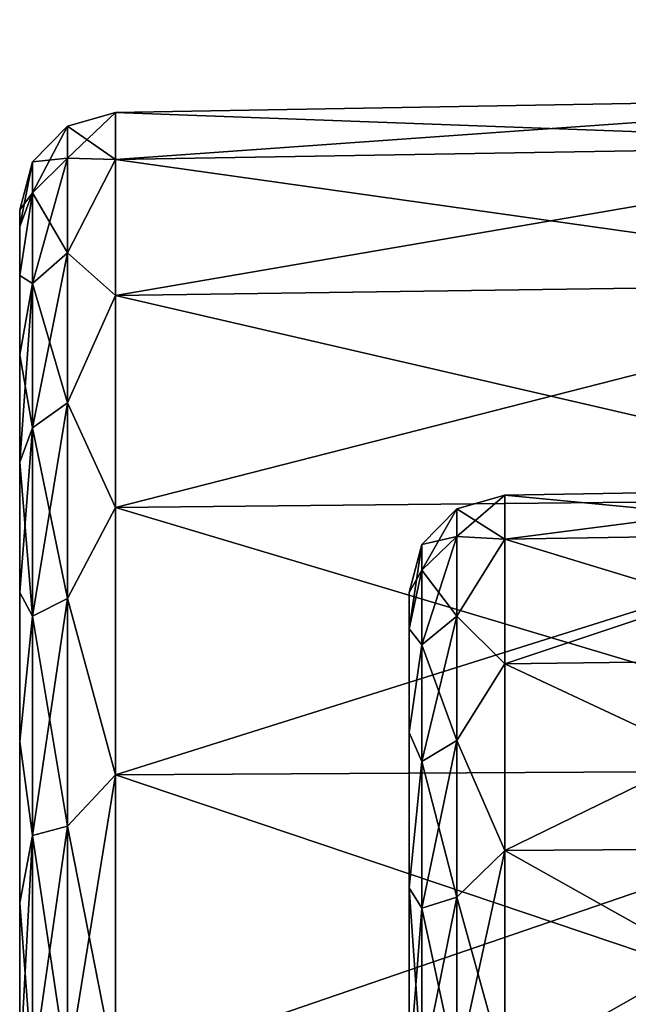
# Model space of a CAD drawing. Header units: millimetres. Extents: x -55 to 125, y -37 to 29.
# Tile 69 of 74: x 100 to 103.12, y 6.34 to 11.4. Entities that reach past the tile are written whole.
import ezdxf

# ---------------------------------------------------------------- set-up
doc = ezdxf.new("R2010")
doc.units = ezdxf.units.MM
doc.header["$LTSCALE"] = 33.374815
for name, color, linetype in [('103', 7, 'CONTINUOUS'), ('157', 7, 'CONTINUOUS'), ('158', 7, 'CONTINUOUS'), ('159', 7, 'CONTINUOUS'), ('163', 7, 'CONTINUOUS'), ('164', 7, 'CONTINUOUS'), ('465', 7, 'CONTINUOUS'), ('72', 7, 'CONTINUOUS'), ('75', 7, 'CONTINUOUS'), ('80', 7, 'CONTINUOUS'), ('94', 7, 'CONTINUOUS'), ('96', 7, 'CONTINUOUS'), ('97', 7, 'CONTINUOUS')]:
    doc.layers.add(name, color=color, linetype=linetype)

msp = doc.modelspace()

# ---------------------------------------------------------------- linework, layer by layer
at = {"layer": '103', "color": 250, "linetype": 'Continuous', "true_color": 0x2f3335}
for points in [[(102.4913, 8.9559, 25), (104.5087, 8.9911, 25), (104.5087, 8.7634, 26.1447), (102.4913, 8.9559, 25)], [(102.4913, 8.9559, 25), (104.5087, 8.7634, 26.1447), (102.4913, 8.7309, 26.1312), (102.4913, 8.9559, 25)], [(104.5087, 8.7634, 26.1447), (104.5087, 8.115, 27.115), (102.4913, 8.7309, 26.1312), (104.5087, 8.7634, 26.1447)], [(102.4913, 8.7309, 26.1312), (104.5087, 8.115, 27.115), (102.4913, 8.0901, 27.0901), (102.4913, 8.7309, 26.1312)], [(104.5087, 8.115, 27.115), (104.5087, 7.1447, 27.7634), (102.4913, 8.0901, 27.0901), (104.5087, 8.115, 27.115)], [(102.4913, 8.0901, 27.0901), (104.5087, 7.1447, 27.7634), (102.4913, 7.1312, 27.7309), (102.4913, 8.0901, 27.0901)], [(104.5087, 7.1447, 27.7634), (104.5087, 6, 27.9911), (102.4913, 7.1312, 27.7309), (104.5087, 7.1447, 27.7634)], [(104.5087, 6, 27.9911), (102.4913, 6, 27.9559), (102.4913, 7.1312, 27.7309), (104.5087, 6, 27.9911)]]:
    msp.add_3dface(points, dxfattribs=at)
at = {"layer": '157', "color": 250, "linetype": 'Continuous', "true_color": 0x2f3335}
for points in [[(100.4913, 10.9213, -25), (100.4913, 10.6804, -26.5208), (100.245, 10.8515, -25), (100.4913, 10.9213, -25)], [(100.245, 10.6861, -26.2556), (100.0654, 10.6686, -25), (100.245, 10.8515, -25), (100.245, 10.6861, -26.2556)], [(100.4913, 10.6804, -26.5208), (100.245, 10.6861, -26.2556), (100.245, 10.8515, -25), (100.4913, 10.6804, -26.5208)], [(100.245, 10.2015, -27.4257), (100.0654, 10.5095, -26.2083), (100.245, 10.6861, -26.2556), (100.245, 10.2015, -27.4257)], [(100.0654, 10.5095, -26.2083), (100.0654, 10.6686, -25), (100.245, 10.6861, -26.2556), (100.0654, 10.5095, -26.2083)], [(100.4913, 10.6804, -26.5208), (100.245, 10.2015, -27.4257), (100.245, 10.6861, -26.2556), (100.4913, 10.6804, -26.5208)], [(100.4913, 10.6804, -26.5208), (100.4913, 9.9814, -27.8927), (100.245, 10.2015, -27.4257), (100.4913, 10.6804, -26.5208)], [(100.0654, 10.5095, -26.2083), (100, 10.4214, -25), (100.0654, 10.6686, -25), (100.0654, 10.5095, -26.2083)], [(100, 10.3365, -25.8624), (100, 10.4214, -25), (100.0654, 10.5095, -26.2083), (100, 10.3365, -25.8624)], [(100.0654, 10.0432, -27.3343), (100, 10.0849, -26.6918), (100.0654, 10.5095, -26.2083), (100.0654, 10.0432, -27.3343)], [(100, 10.0849, -26.6918), (100, 10.3365, -25.8624), (100.0654, 10.5095, -26.2083), (100, 10.0849, -26.6918)], [(100.0654, 10.0432, -27.3343), (100.0654, 10.5095, -26.2083), (100.245, 10.2015, -27.4257), (100.0654, 10.0432, -27.3343)], [(100.245, 9.4305, -28.4305), (100.0654, 10.0432, -27.3343), (100.245, 10.2015, -27.4257), (100.245, 9.4305, -28.4305)], [(100.4913, 9.9814, -27.8927), (100.245, 9.4305, -28.4305), (100.245, 10.2015, -27.4257), (100.4913, 9.9814, -27.8927)], [(100, 9.6763, -27.4563), (100, 10.0849, -26.6918), (100.0654, 10.0432, -27.3343), (100, 9.6763, -27.4563)], [(100.0654, 9.3012, -28.3012), (100, 9.6763, -27.4563), (100.0654, 10.0432, -27.3343), (100.0654, 9.3012, -28.3012)], [(100.0654, 9.3012, -28.3012), (100.0654, 10.0432, -27.3343), (100.245, 9.4305, -28.4305), (100.0654, 9.3012, -28.3012)], [(100.4913, 9.9814, -27.8927), (100.4913, 8.8927, -28.9814), (100.245, 9.4305, -28.4305), (100.4913, 9.9814, -27.8927)], [(100, 9.1264, -28.1264), (100, 9.6763, -27.4563), (100.0654, 9.3012, -28.3012), (100, 9.1264, -28.1264)], [(100.245, 8.4257, -29.2015), (100.0654, 9.3012, -28.3012), (100.245, 9.4305, -28.4305), (100.245, 8.4257, -29.2015)], [(100.4913, 8.8927, -28.9814), (100.245, 8.4257, -29.2015), (100.245, 9.4305, -28.4305), (100.4913, 8.8927, -28.9814)], [(100.0654, 8.3343, -29.0432), (100, 9.1264, -28.1264), (100.0654, 9.3012, -28.3012), (100.0654, 8.3343, -29.0432)], [(100.0654, 8.3343, -29.0432), (100.0654, 9.3012, -28.3012), (100.245, 8.4257, -29.2015), (100.0654, 8.3343, -29.0432)], [(100, 8.4563, -28.6763), (100, 9.1264, -28.1264), (100.0654, 8.3343, -29.0432), (100, 8.4563, -28.6763)], [(100.4913, 8.8927, -28.9814), (100.4913, 7.5208, -29.6804), (100.245, 8.4257, -29.2015), (100.4913, 8.8927, -28.9814)], [(100, 7.6918, -29.0849), (100, 8.4563, -28.6763), (100.0654, 8.3343, -29.0432), (100, 7.6918, -29.0849)], [(100.245, 7.2556, -29.6861), (100.0654, 8.3343, -29.0432), (100.245, 8.4257, -29.2015), (100.245, 7.2556, -29.6861)], [(100.4913, 7.5208, -29.6804), (100.245, 7.2556, -29.6861), (100.245, 8.4257, -29.2015), (100.4913, 7.5208, -29.6804)], [(100.0654, 7.2083, -29.5095), (100, 7.6918, -29.0849), (100.0654, 8.3343, -29.0432), (100.0654, 7.2083, -29.5095)], [(100.0654, 7.2083, -29.5095), (100.0654, 8.3343, -29.0432), (100.245, 7.2556, -29.6861), (100.0654, 7.2083, -29.5095)], [(100, 6.8624, -29.3365), (100, 7.6918, -29.0849), (100.0654, 7.2083, -29.5095), (100, 6.8624, -29.3365)], [(100.4913, 7.5208, -29.6804), (100.4913, 6, -29.9213), (100.245, 7.2556, -29.6861), (100.4913, 7.5208, -29.6804)], [(100.245, 6, -29.8515), (100.0654, 7.2083, -29.5095), (100.245, 7.2556, -29.6861), (100.245, 6, -29.8515)], [(100.4913, 6, -29.9213), (100.245, 6, -29.8515), (100.245, 7.2556, -29.6861), (100.4913, 6, -29.9213)], [(100.0654, 6, -29.6686), (100, 6.8624, -29.3365), (100.0654, 7.2083, -29.5095), (100.0654, 6, -29.6686)], [(100.245, 6, -29.8515), (100.0654, 6, -29.6686), (100.0654, 7.2083, -29.5095), (100.245, 6, -29.8515)], [(100, 6, -29.4214), (100, 6.8624, -29.3365), (100.0654, 6, -29.6686), (100, 6, -29.4214)]]:
    msp.add_3dface(points, dxfattribs=at)
at = {"layer": '158', "color": 250, "linetype": 'Continuous', "true_color": 0x2f3335}
for points in [[(100.4913, 10.9213, 25), (100.4913, 10.9213, -25), (100.245, 10.8515, -25), (100.4913, 10.9213, 25)], [(100.4913, 10.9213, 25), (100.245, 10.8515, -25), (100.245, 10.8515, 25), (100.4913, 10.9213, 25)], [(100.245, 10.8515, 25), (100.0654, 10.6686, -25), (100.0654, 10.6686, 25), (100.245, 10.8515, 25)], [(100.245, 10.8515, -25), (100.0654, 10.6686, -25), (100.245, 10.8515, 25), (100.245, 10.8515, -25)], [(100.0654, 10.6686, -25), (100, 10.4214, -25), (100.0654, 10.6686, 25), (100.0654, 10.6686, -25)], [(100, 10.4214, -25), (100, 10.4214, 25), (100.0654, 10.6686, 25), (100, 10.4214, -25)]]:
    msp.add_3dface(points, dxfattribs=at)
at = {"layer": '159', "color": 250, "linetype": 'Continuous', "true_color": 0x2f3335}
for points in [[(100.4913, 10.9213, 25), (100.245, 10.8515, 25), (100.245, 10.6861, 26.2556), (100.4913, 10.9213, 25)], [(100.4913, 10.6804, 26.5208), (100.4913, 10.9213, 25), (100.245, 10.6861, 26.2556), (100.4913, 10.6804, 26.5208)], [(100.245, 10.8515, 25), (100.0654, 10.6686, 25), (100.0654, 10.5095, 26.2083), (100.245, 10.8515, 25)], [(100.245, 10.8515, 25), (100.0654, 10.5095, 26.2083), (100.245, 10.6861, 26.2556), (100.245, 10.8515, 25)], [(100.0654, 10.5095, 26.2083), (100.0654, 10.0432, 27.3343), (100.245, 10.6861, 26.2556), (100.0654, 10.5095, 26.2083)], [(100.245, 10.6861, 26.2556), (100.0654, 10.0432, 27.3343), (100.245, 10.2015, 27.4257), (100.245, 10.6861, 26.2556)], [(100.4913, 10.6804, 26.5208), (100.245, 10.6861, 26.2556), (100.245, 10.2015, 27.4257), (100.4913, 10.6804, 26.5208)], [(100.4913, 9.9814, 27.8927), (100.4913, 10.6804, 26.5208), (100.245, 10.2015, 27.4257), (100.4913, 9.9814, 27.8927)], [(100.0654, 10.6686, 25), (100, 10.3365, 25.8624), (100.0654, 10.5095, 26.2083), (100.0654, 10.6686, 25)], [(100, 10.4214, 25), (100, 10.3365, 25.8624), (100.0654, 10.6686, 25), (100, 10.4214, 25)], [(100.0654, 10.5095, 26.2083), (100, 10.0849, 26.6918), (100.0654, 10.0432, 27.3343), (100.0654, 10.5095, 26.2083)], [(100, 10.3365, 25.8624), (100, 10.0849, 26.6918), (100.0654, 10.5095, 26.2083), (100, 10.3365, 25.8624)], [(100.0654, 10.0432, 27.3343), (100.0654, 9.3012, 28.3012), (100.245, 10.2015, 27.4257), (100.0654, 10.0432, 27.3343)], [(100.245, 10.2015, 27.4257), (100.0654, 9.3012, 28.3012), (100.245, 9.4305, 28.4305), (100.245, 10.2015, 27.4257)], [(100.4913, 9.9814, 27.8927), (100.245, 10.2015, 27.4257), (100.245, 9.4305, 28.4305), (100.4913, 9.9814, 27.8927)], [(100, 10.0849, 26.6918), (100, 9.6763, 27.4563), (100.0654, 10.0432, 27.3343), (100, 10.0849, 26.6918)], [(100.0654, 10.0432, 27.3343), (100, 9.1264, 28.1264), (100.0654, 9.3012, 28.3012), (100.0654, 10.0432, 27.3343)], [(100, 9.6763, 27.4563), (100, 9.1264, 28.1264), (100.0654, 10.0432, 27.3343), (100, 9.6763, 27.4563)], [(100.4913, 8.8927, 28.9814), (100.4913, 9.9814, 27.8927), (100.245, 9.4305, 28.4305), (100.4913, 8.8927, 28.9814)], [(100.0654, 9.3012, 28.3012), (100.0654, 8.3343, 29.0432), (100.245, 9.4305, 28.4305), (100.0654, 9.3012, 28.3012)], [(100.245, 9.4305, 28.4305), (100.0654, 8.3343, 29.0432), (100.245, 8.4257, 29.2015), (100.245, 9.4305, 28.4305)], [(100.4913, 8.8927, 28.9814), (100.245, 9.4305, 28.4305), (100.245, 8.4257, 29.2015), (100.4913, 8.8927, 28.9814)], [(100.0654, 9.3012, 28.3012), (100, 8.4563, 28.6763), (100.0654, 8.3343, 29.0432), (100.0654, 9.3012, 28.3012)], [(100, 9.1264, 28.1264), (100, 8.4563, 28.6763), (100.0654, 9.3012, 28.3012), (100, 9.1264, 28.1264)], [(100.4913, 7.5208, 29.6804), (100.4913, 8.8927, 28.9814), (100.245, 8.4257, 29.2015), (100.4913, 7.5208, 29.6804)], [(100, 8.4563, 28.6763), (100, 7.6918, 29.0849), (100.0654, 8.3343, 29.0432), (100, 8.4563, 28.6763)], [(100.0654, 8.3343, 29.0432), (100.0654, 7.2083, 29.5095), (100.245, 8.4257, 29.2015), (100.0654, 8.3343, 29.0432)], [(100.245, 8.4257, 29.2015), (100.0654, 7.2083, 29.5095), (100.245, 7.2556, 29.6861), (100.245, 8.4257, 29.2015)], [(100.4913, 7.5208, 29.6804), (100.245, 8.4257, 29.2015), (100.245, 7.2556, 29.6861), (100.4913, 7.5208, 29.6804)], [(100.0654, 8.3343, 29.0432), (100, 7.6918, 29.0849), (100.0654, 7.2083, 29.5095), (100.0654, 8.3343, 29.0432)], [(100, 7.6918, 29.0849), (100, 6.8624, 29.3365), (100.0654, 7.2083, 29.5095), (100, 7.6918, 29.0849)], [(100.245, 6, 29.8515), (100.4913, 7.5208, 29.6804), (100.245, 7.2556, 29.6861), (100.245, 6, 29.8515)], [(100.4913, 6, 29.9213), (100.4913, 7.5208, 29.6804), (100.245, 6, 29.8515), (100.4913, 6, 29.9213)], [(100.0654, 7.2083, 29.5095), (100.0654, 6, 29.6686), (100.245, 7.2556, 29.6861), (100.0654, 7.2083, 29.5095)], [(100.0654, 6, 29.6686), (100.245, 6, 29.8515), (100.245, 7.2556, 29.6861), (100.0654, 6, 29.6686)], [(100, 6, 29.4214), (100.0654, 6, 29.6686), (100.0654, 7.2083, 29.5095), (100, 6, 29.4214)], [(100, 6.8624, 29.3365), (100, 6, 29.4214), (100.0654, 7.2083, 29.5095), (100, 6.8624, 29.3365)]]:
    msp.add_3dface(points, dxfattribs=at)
at = {"layer": '163', "color": 250, "linetype": 'Continuous', "true_color": 0x2f3335}
for points in [[(102.4913, 8.9559, -25), (102.245, 8.8861, -25), (102.245, 8.7448, -25.8918), (102.4913, 8.9559, -25)], [(102.4913, 8.7309, -26.1312), (102.4913, 8.9559, -25), (102.245, 8.7448, -25.8918), (102.4913, 8.7309, -26.1312)], [(102.0654, 8.7032, -25), (102.0654, 8.5709, -25.8353), (102.245, 8.8861, -25), (102.0654, 8.7032, -25)], [(102.245, 8.8861, -25), (102.0654, 8.5709, -25.8353), (102.245, 8.7448, -25.8918), (102.245, 8.8861, -25)], [(102, 8.456, -25), (102, 8.2691, -25.9397), (102.0654, 8.7032, -25), (102, 8.456, -25)], [(102.0654, 8.7032, -25), (102, 8.2691, -25.9397), (102.0654, 8.5709, -25.8353), (102.0654, 8.7032, -25)], [(102.0654, 8.5709, -25.8353), (102.0654, 8.187, -26.5889), (102.245, 8.7448, -25.8918), (102.0654, 8.5709, -25.8353)], [(102.245, 8.7448, -25.8918), (102.0654, 8.187, -26.5889), (102.245, 8.3349, -26.6964), (102.245, 8.7448, -25.8918)], [(102.4913, 8.7309, -26.1312), (102.245, 8.7448, -25.8918), (102.245, 8.3349, -26.6964), (102.4913, 8.7309, -26.1312)], [(102.4913, 8.0901, -27.0901), (102.4913, 8.7309, -26.1312), (102.245, 8.3349, -26.6964), (102.4913, 8.0901, -27.0901)], [(102.0654, 8.5709, -25.8353), (102, 8.2691, -25.9397), (102.0654, 8.187, -26.5889), (102.0654, 8.5709, -25.8353)], [(102.245, 8.3349, -26.6964), (102.0654, 7.5889, -27.187), (102.245, 7.6964, -27.3349), (102.245, 8.3349, -26.6964)], [(102.0654, 8.187, -26.5889), (102.0654, 7.5889, -27.187), (102.245, 8.3349, -26.6964), (102.0654, 8.187, -26.5889)], [(102.4913, 8.0901, -27.0901), (102.245, 8.3349, -26.6964), (102.245, 7.6964, -27.3349), (102.4913, 8.0901, -27.0901)], [(102, 8.2691, -25.9397), (102, 7.7366, -26.7366), (102.0654, 8.187, -26.5889), (102, 8.2691, -25.9397)], [(102.0654, 8.187, -26.5889), (102, 7.7366, -26.7366), (102.0654, 7.5889, -27.187), (102.0654, 8.187, -26.5889)], [(102.4913, 7.1312, -27.7309), (102.4913, 8.0901, -27.0901), (102.245, 7.6964, -27.3349), (102.4913, 7.1312, -27.7309)], [(102, 7.7366, -26.7366), (102, 6.9397, -27.2691), (102.0654, 7.5889, -27.187), (102, 7.7366, -26.7366)], [(102.245, 7.6964, -27.3349), (102.0654, 6.8353, -27.5709), (102.245, 6.8918, -27.7448), (102.245, 7.6964, -27.3349)], [(102.0654, 7.5889, -27.187), (102.0654, 6.8353, -27.5709), (102.245, 7.6964, -27.3349), (102.0654, 7.5889, -27.187)], [(102.4913, 7.1312, -27.7309), (102.245, 7.6964, -27.3349), (102.245, 6.8918, -27.7448), (102.4913, 7.1312, -27.7309)], [(102.0654, 7.5889, -27.187), (102, 6.9397, -27.2691), (102.0654, 6.8353, -27.5709), (102.0654, 7.5889, -27.187)], [(102.245, 6, -27.8861), (102.4913, 7.1312, -27.7309), (102.245, 6.8918, -27.7448), (102.245, 6, -27.8861)], [(102.4913, 6, -27.9559), (102.4913, 7.1312, -27.7309), (102.245, 6, -27.8861), (102.4913, 6, -27.9559)], [(102, 6.9397, -27.2691), (102, 6, -27.456), (102.0654, 6.8353, -27.5709), (102, 6.9397, -27.2691)], [(102.0654, 6.8353, -27.5709), (102.0654, 6, -27.7032), (102.245, 6.8918, -27.7448), (102.0654, 6.8353, -27.5709)], [(102.0654, 6, -27.7032), (102.245, 6, -27.8861), (102.245, 6.8918, -27.7448), (102.0654, 6, -27.7032)], [(102, 6, -27.456), (102.0654, 6, -27.7032), (102.0654, 6.8353, -27.5709), (102, 6, -27.456)]]:
    msp.add_3dface(points, dxfattribs=at)
at = {"layer": '164', "color": 250, "linetype": 'Continuous', "true_color": 0x2f3335}
for points in [[(102.4913, 8.9559, 25), (102.4913, 8.7309, 26.1312), (102.245, 8.8861, 25), (102.4913, 8.9559, 25)], [(102.245, 8.7448, 25.8918), (102.0654, 8.7032, 25), (102.245, 8.8861, 25), (102.245, 8.7448, 25.8918)], [(102.4913, 8.7309, 26.1312), (102.245, 8.7448, 25.8918), (102.245, 8.8861, 25), (102.4913, 8.7309, 26.1312)], [(102.0654, 8.5709, 25.8353), (102, 8.456, 25), (102.0654, 8.7032, 25), (102.0654, 8.5709, 25.8353)], [(102.0654, 8.5709, 25.8353), (102.0654, 8.7032, 25), (102.245, 8.7448, 25.8918), (102.0654, 8.5709, 25.8353)], [(102.245, 8.3349, 26.6964), (102.0654, 8.5709, 25.8353), (102.245, 8.7448, 25.8918), (102.245, 8.3349, 26.6964)], [(102.4913, 8.7309, 26.1312), (102.245, 8.3349, 26.6964), (102.245, 8.7448, 25.8918), (102.4913, 8.7309, 26.1312)], [(102.4913, 8.7309, 26.1312), (102.4913, 8.0901, 27.0901), (102.245, 8.3349, 26.6964), (102.4913, 8.7309, 26.1312)], [(102.0654, 8.187, 26.5889), (102, 8.2691, 25.9397), (102.0654, 8.5709, 25.8353), (102.0654, 8.187, 26.5889)], [(102, 8.2691, 25.9397), (102, 8.456, 25), (102.0654, 8.5709, 25.8353), (102, 8.2691, 25.9397)], [(102.0654, 8.187, 26.5889), (102.0654, 8.5709, 25.8353), (102.245, 8.3349, 26.6964), (102.0654, 8.187, 26.5889)], [(102.245, 7.6964, 27.3349), (102.0654, 8.187, 26.5889), (102.245, 8.3349, 26.6964), (102.245, 7.6964, 27.3349)], [(102.4913, 8.0901, 27.0901), (102.245, 7.6964, 27.3349), (102.245, 8.3349, 26.6964), (102.4913, 8.0901, 27.0901)], [(102, 7.7366, 26.7366), (102, 8.2691, 25.9397), (102.0654, 8.187, 26.5889), (102, 7.7366, 26.7366)], [(102.0654, 7.5889, 27.187), (102, 7.7366, 26.7366), (102.0654, 8.187, 26.5889), (102.0654, 7.5889, 27.187)], [(102.0654, 7.5889, 27.187), (102.0654, 8.187, 26.5889), (102.245, 7.6964, 27.3349), (102.0654, 7.5889, 27.187)], [(102.4913, 8.0901, 27.0901), (102.4913, 7.1312, 27.7309), (102.245, 7.6964, 27.3349), (102.4913, 8.0901, 27.0901)], [(102, 6.9397, 27.2691), (102, 7.7366, 26.7366), (102.0654, 7.5889, 27.187), (102, 6.9397, 27.2691)], [(102.245, 6.8918, 27.7448), (102.0654, 7.5889, 27.187), (102.245, 7.6964, 27.3349), (102.245, 6.8918, 27.7448)], [(102.4913, 7.1312, 27.7309), (102.245, 6.8918, 27.7448), (102.245, 7.6964, 27.3349), (102.4913, 7.1312, 27.7309)], [(102.0654, 6.8353, 27.5709), (102, 6.9397, 27.2691), (102.0654, 7.5889, 27.187), (102.0654, 6.8353, 27.5709)], [(102.0654, 6.8353, 27.5709), (102.0654, 7.5889, 27.187), (102.245, 6.8918, 27.7448), (102.0654, 6.8353, 27.5709)], [(102.4913, 7.1312, 27.7309), (102.4913, 6, 27.9559), (102.245, 6.8918, 27.7448), (102.4913, 7.1312, 27.7309)], [(102, 6, 27.456), (102, 6.9397, 27.2691), (102.0654, 6, 27.7032), (102, 6, 27.456)], [(102.0654, 6, 27.7032), (102, 6.9397, 27.2691), (102.0654, 6.8353, 27.5709), (102.0654, 6, 27.7032)], [(102.245, 6, 27.8861), (102.0654, 6.8353, 27.5709), (102.245, 6.8918, 27.7448), (102.245, 6, 27.8861)], [(102.4913, 6, 27.9559), (102.245, 6, 27.8861), (102.245, 6.8918, 27.7448), (102.4913, 6, 27.9559)], [(102.0654, 6, 27.7032), (102.0654, 6.8353, 27.5709), (102.245, 6, 27.8861), (102.0654, 6, 27.7032)]]:
    msp.add_3dface(points, dxfattribs=at)
at = {"layer": '465', "color": 250, "linetype": 'Continuous', "true_color": 0x2f3335}
for points in [[(124.6974, 15.2297, -26.4674), (124.6974, 9.3066, -29.8871), (100.2974, 14.8654, -26.4672), (124.6974, 15.2297, -26.4674)], [(100.2974, 14.8654, -26.4672), (124.6974, 9.3066, -29.8871), (104.7026, 11.9056, -28.3889), (100.2974, 14.8654, -26.4672)]]:
    msp.add_3dface(points, dxfattribs=at)
at = {"layer": '72', "color": 250, "linetype": 'Continuous', "true_color": 0x2f3335}
for points in [[(100, 4.129, -12.9772), (100, 10.4214, -25), (100, 4.0142, -13), (100, 4.129, -12.9772)], [(100, 4.2263, -12.9121), (100, 10.4214, -25), (100, 4.129, -12.9772), (100, 4.2263, -12.9121)], [(100, 0.6024, -19.8964), (100, -0.7391, -19.1677), (100, 10.4214, -25), (100, 0.6024, -19.8964)], [(100, 4.0142, -13), (100, 10.4214, -25), (100, -12.0142, -13), (100, 4.0142, -13)], [(100, 10.4214, -25), (100, -0.7391, -19.1677), (100, -12.0142, -13), (100, 10.4214, -25)], [(100, 4.2913, -12.8148), (100, 10.4214, -25), (100, 4.2263, -12.9121), (100, 4.2913, -12.8148)], [(100, 1.5628, -21.0829), (100, 0.6024, -19.8964), (100, 10.4214, -25), (100, 1.5628, -21.0829)], [(100, 1.9961, -22.5467), (100, 1.5628, -21.0829), (100, 10.4214, -25), (100, 1.9961, -22.5467)], [(100, 1.8363, -24.0649), (100, 1.9961, -22.5467), (100, 10.4214, -25), (100, 1.8363, -24.0649)], [(100, 1.1076, -25.4063), (100, 1.8363, -24.0649), (100, 10.4214, -25), (100, 1.1076, -25.4063)], [(100, 10.3365, -25.8624), (100, 1.1076, -25.4063), (100, 10.4214, -25), (100, 10.3365, -25.8624)], [(100, 1.8363, 24.0649), (100, 10.4214, 25), (100, 4.2913, 12.8148), (100, 1.8363, 24.0649)], [(100, 10.4214, 25), (100, 1.1076, 25.4063), (100, 10.3365, 25.8624), (100, 10.4214, 25)], [(100, 1.8363, 24.0649), (100, 1.1076, 25.4063), (100, 10.4214, 25), (100, 1.8363, 24.0649)], [(100, 4.3142, -12.7), (100, 4.3142, 12.7), (100, 10.4214, -25), (100, 4.3142, -12.7)], [(100, 4.3142, -12.7), (100, 10.4214, -25), (100, 4.2913, -12.8148), (100, 4.3142, -12.7)], [(100, 10.4214, -25), (100, 4.3142, 12.7), (100, 10.4214, 25), (100, 10.4214, -25)], [(100, 10.4214, 25), (100, 4.3142, 12.7), (100, 4.2913, 12.8148), (100, 10.4214, 25)], [(100, -0.079, -26.3668), (100, 1.1076, -25.4063), (100, 10.3365, -25.8624), (100, -0.079, -26.3668)], [(100, 10.0849, -26.6918), (100, -0.079, -26.3668), (100, 10.3365, -25.8624), (100, 10.0849, -26.6918)], [(100, 10.3365, 25.8624), (100, -0.079, 26.3668), (100, 10.0849, 26.6918), (100, 10.3365, 25.8624)], [(100, 1.1076, 25.4063), (100, -0.079, 26.3668), (100, 10.3365, 25.8624), (100, 1.1076, 25.4063)], [(100, -1.5428, -26.8001), (100, -0.079, -26.3668), (100, 10.0849, -26.6918), (100, -1.5428, -26.8001)], [(100, 9.6763, -27.4563), (100, -1.5428, -26.8001), (100, 10.0849, -26.6918), (100, 9.6763, -27.4563)], [(100, 10.0849, 26.6918), (100, -17.6763, 27.4563), (100, 9.6763, 27.4563), (100, 10.0849, 26.6918)], [(100, -0.079, 26.3668), (100, -1.5428, 26.8001), (100, 10.0849, 26.6918), (100, -0.079, 26.3668)], [(100, -4, 26.9125), (100, -17.6763, 27.4563), (100, 10.0849, 26.6918), (100, -4, 26.9125)], [(100, -1.5428, 26.8001), (100, -4, 26.9125), (100, 10.0849, 26.6918), (100, -1.5428, 26.8001)], [(100, -4, -26.9125), (100, -1.5428, -26.8001), (100, 9.6763, -27.4563), (100, -4, -26.9125)], [(100, -18.0849, -26.6918), (100, -4, -26.9125), (100, 9.6763, -27.4563), (100, -18.0849, -26.6918)], [(100, -17.6763, 27.4563), (100, -17.1264, 28.1264), (100, 9.6763, 27.4563), (100, -17.6763, 27.4563)], [(100, 9.6763, 27.4563), (100, -17.1264, 28.1264), (100, 9.1264, 28.1264), (100, 9.6763, 27.4563)], [(100, -17.6763, -27.4563), (100, -18.0849, -26.6918), (100, 9.6763, -27.4563), (100, -17.6763, -27.4563)], [(100, 9.1264, -28.1264), (100, -17.6763, -27.4563), (100, 9.6763, -27.4563), (100, 9.1264, -28.1264)], [(100, 9.1264, 28.1264), (100, -16.4563, 28.6763), (100, 8.4563, 28.6763), (100, 9.1264, 28.1264)], [(100, -17.1264, 28.1264), (100, -16.4563, 28.6763), (100, 9.1264, 28.1264), (100, -17.1264, 28.1264)], [(100, 8.4563, -28.6763), (100, -17.1264, -28.1264), (100, 9.1264, -28.1264), (100, 8.4563, -28.6763)], [(100, -17.1264, -28.1264), (100, -17.6763, -27.4563), (100, 9.1264, -28.1264), (100, -17.1264, -28.1264)], [(100, 8.4563, 28.6763), (100, -15.6918, 29.0849), (100, 7.6918, 29.0849), (100, 8.4563, 28.6763)], [(100, -16.4563, 28.6763), (100, -15.6918, 29.0849), (100, 8.4563, 28.6763), (100, -16.4563, 28.6763)], [(100, 7.6918, -29.0849), (100, -16.4563, -28.6763), (100, 8.4563, -28.6763), (100, 7.6918, -29.0849)], [(100, -16.4563, -28.6763), (100, -17.1264, -28.1264), (100, 8.4563, -28.6763), (100, -16.4563, -28.6763)], [(100, 7.6918, 29.0849), (100, -14.8624, 29.3365), (100, 6.8624, 29.3365), (100, 7.6918, 29.0849)], [(100, -15.6918, 29.0849), (100, -14.8624, 29.3365), (100, 7.6918, 29.0849), (100, -15.6918, 29.0849)], [(100, -15.6918, -29.0849), (100, -16.4563, -28.6763), (100, 7.6918, -29.0849), (100, -15.6918, -29.0849)], [(100, 6.8624, -29.3365), (100, -15.6918, -29.0849), (100, 7.6918, -29.0849), (100, 6.8624, -29.3365)], [(100, 6, -29.4214), (100, -14.8624, -29.3365), (100, 6.8624, -29.3365), (100, 6, -29.4214)], [(100, -14.8624, 29.3365), (100, -14, 29.4214), (100, 6.8624, 29.3365), (100, -14.8624, 29.3365)], [(100, -14, 29.4214), (100, 6, 29.4214), (100, 6.8624, 29.3365), (100, -14, 29.4214)], [(100, -14.8624, -29.3365), (100, -15.6918, -29.0849), (100, 6.8624, -29.3365), (100, -14.8624, -29.3365)]]:
    msp.add_3dface(points, dxfattribs=at)
at = {"layer": '75', "color": 250, "linetype": 'Continuous', "true_color": 0x2f3335}
for points in [[(105, 10.7553, -26.5451), (100.4913, 10.9213, -25), (105, 11, -25), (105, 10.7553, -26.5451)], [(100.4913, 10.6804, -26.5208), (100.4913, 10.9213, -25), (105, 10.7553, -26.5451), (100.4913, 10.6804, -26.5208)], [(105, 10.0451, -27.9389), (100.4913, 10.6804, -26.5208), (105, 10.7553, -26.5451), (105, 10.0451, -27.9389)], [(100.4913, 9.9814, -27.8927), (100.4913, 10.6804, -26.5208), (105, 10.0451, -27.9389), (100.4913, 9.9814, -27.8927)], [(105, 8.9389, -29.0451), (100.4913, 9.9814, -27.8927), (105, 10.0451, -27.9389), (105, 8.9389, -29.0451)], [(100.4913, 8.8927, -28.9814), (100.4913, 9.9814, -27.8927), (105, 8.9389, -29.0451), (100.4913, 8.8927, -28.9814)], [(105, 7.5451, -29.7553), (100.4913, 8.8927, -28.9814), (105, 8.9389, -29.0451), (105, 7.5451, -29.7553)], [(100.4913, 7.5208, -29.6804), (100.4913, 8.8927, -28.9814), (105, 7.5451, -29.7553), (100.4913, 7.5208, -29.6804)], [(105, 6, -30), (100.4913, 7.5208, -29.6804), (105, 7.5451, -29.7553), (105, 6, -30)], [(100.4913, 6, -29.9213), (100.4913, 7.5208, -29.6804), (105, 6, -30), (100.4913, 6, -29.9213)]]:
    msp.add_3dface(points, dxfattribs=at)
at = {"layer": '80', "color": 250, "linetype": 'Continuous', "true_color": 0x2f3335}
for points in [[(105, 11, 25), (100.4913, 10.6804, 26.5208), (105, 10.7553, 26.5451), (105, 11, 25)], [(100.4913, 10.9213, 25), (100.4913, 10.6804, 26.5208), (105, 11, 25), (100.4913, 10.9213, 25)], [(105, 10.7553, 26.5451), (100.4913, 9.9814, 27.8927), (105, 10.0451, 27.9389), (105, 10.7553, 26.5451)], [(100.4913, 10.6804, 26.5208), (100.4913, 9.9814, 27.8927), (105, 10.7553, 26.5451), (100.4913, 10.6804, 26.5208)], [(105, 10.0451, 27.9389), (100.4913, 8.8927, 28.9814), (105, 8.9389, 29.0451), (105, 10.0451, 27.9389)], [(100.4913, 9.9814, 27.8927), (100.4913, 8.8927, 28.9814), (105, 10.0451, 27.9389), (100.4913, 9.9814, 27.8927)], [(105, 8.9389, 29.0451), (100.4913, 7.5208, 29.6804), (105, 7.5451, 29.7553), (105, 8.9389, 29.0451)], [(100.4913, 8.8927, 28.9814), (100.4913, 7.5208, 29.6804), (105, 8.9389, 29.0451), (100.4913, 8.8927, 28.9814)], [(100.4913, 7.5208, 29.6804), (100.4913, 6, 29.9213), (105, 7.5451, 29.7553), (100.4913, 7.5208, 29.6804)], [(100.4913, 6, 29.9213), (105, 6, 30), (105, 7.5451, 29.7553), (100.4913, 6, 29.9213)]]:
    msp.add_3dface(points, dxfattribs=at)
at = {"layer": '94', "color": 250, "linetype": 'Continuous', "true_color": 0x2f3335}
for points in [[(102, 4.1159, -10.0018), (102, 4.0606, -10.5554), (102, 8.456, 25), (102, 4.1159, -10.0018)], [(102, 0.9528, 18.7028), (102, 1.316, 12.8017), (102, 8.456, 25), (102, 0.9528, 18.7028)], [(102, 8.456, 25), (102, 4.0606, -10.5554), (102, 2.9716, -21.47), (102, 8.456, 25)], [(102, 4.1159, 10.0018), (102, 4.1159, -10.0018), (102, 8.456, 25), (102, 4.1159, 10.0018)], [(102, 2.2017, 19.9098), (102, 0.9528, 18.7028), (102, 8.456, 25), (102, 2.2017, 19.9098)], [(102, 2.9708, 21.4673), (102, 2.2017, 19.9098), (102, 8.456, 25), (102, 2.9708, 21.4673)], [(102, 3.9033, 11.0722), (102, 4.1159, 10.0018), (102, 8.456, 25), (102, 3.9033, 11.0722)], [(102, 2.3945, 12.5857), (102, 3.299, 11.9785), (102, 8.456, 25), (102, 2.3945, 12.5857)], [(102, 3.299, 11.9785), (102, 3.9033, 11.0722), (102, 8.456, 25), (102, 3.299, 11.9785)], [(102, 2.7761, 24.8844), (102, 3.17, 23.1927), (102, 8.456, 25), (102, 2.7761, 24.8844)], [(102, 8.2691, 25.9397), (102, 2.7761, 24.8844), (102, 8.456, 25), (102, 8.2691, 25.9397)], [(102, 2.7759, -24.885), (102, 8.456, -25), (102, 3.1699, -23.1945), (102, 2.7759, -24.885)], [(102, 1.8355, -26.3441), (102, 8.456, -25), (102, 2.7759, -24.885), (102, 1.8355, -26.3441)], [(102, 8.2691, -25.9397), (102, 8.456, -25), (102, 1.8355, -26.3441), (102, 8.2691, -25.9397)], [(102, 3.1699, -23.1945), (102, 8.456, 25), (102, 2.9716, -21.47), (102, 3.1699, -23.1945)], [(102, 8.456, -25), (102, 8.456, 25), (102, 3.1699, -23.1945), (102, 8.456, -25)], [(102, 3.17, 23.1927), (102, 2.9708, 21.4673), (102, 8.456, 25), (102, 3.17, 23.1927)], [(102, 1.316, 12.8017), (102, 1.8696, 12.7465), (102, 8.456, 25), (102, 1.316, 12.8017)], [(102, 1.8696, 12.7465), (102, 2.3945, 12.5857), (102, 8.456, 25), (102, 1.8696, 12.7465)], [(102, 1.8353, 26.3442), (102, 2.7761, 24.8844), (102, 8.2691, 25.9397), (102, 1.8353, 26.3442)], [(102, 7.7366, 26.7366), (102, 1.8353, 26.3442), (102, 8.2691, 25.9397), (102, 7.7366, 26.7366)], [(102, 7.7366, -26.7366), (102, 8.2691, -25.9397), (102, 1.8355, -26.3441), (102, 7.7366, -26.7366)], [(102, 6.9397, 27.2691), (102, 1.8353, 26.3442), (102, 7.7366, 26.7366), (102, 6.9397, 27.2691)], [(102, 6.9397, -27.2691), (102, 7.7366, -26.7366), (102, 0.4582, -27.4014), (102, 6.9397, -27.2691)], [(102, 0.4582, -27.4014), (102, 7.7366, -26.7366), (102, 1.8355, -26.3441), (102, 0.4582, -27.4014)], [(102, 0.4582, 27.4014), (102, 1.8353, 26.3442), (102, 6.9397, 27.2691), (102, 0.4582, 27.4014)], [(102, 6, 27.456), (102, 0.4582, 27.4014), (102, 6.9397, 27.2691), (102, 6, 27.456)], [(102, 0.4582, -27.456), (102, 6.9397, -27.2691), (102, 0.4582, -27.4014), (102, 0.4582, -27.456)], [(102, 6, -27.456), (102, 6.9397, -27.2691), (102, 0.4582, -27.456), (102, 6, -27.456)]]:
    msp.add_3dface(points, dxfattribs=at)
at = {"layer": '96', "color": 250, "linetype": 'Continuous', "true_color": 0x2f3335}
for points in [[(104.5087, 8.9911, -25), (104.5087, 8.9911, 25), (102.4913, 8.9559, -25), (104.5087, 8.9911, -25)], [(102.4913, 8.9559, -25), (104.5087, 8.9911, 25), (102.4913, 8.9559, 25), (102.4913, 8.9559, -25)]]:
    msp.add_3dface(points, dxfattribs=at)
at = {"layer": '97', "color": 250, "linetype": 'Continuous', "true_color": 0x2f3335}
for points in [[(104.5087, 8.9911, -25), (102.4913, 8.9559, -25), (102.4913, 8.7309, -26.1312), (104.5087, 8.9911, -25)], [(104.5087, 8.7634, -26.1447), (104.5087, 8.9911, -25), (102.4913, 8.7309, -26.1312), (104.5087, 8.7634, -26.1447)], [(104.5087, 8.115, -27.115), (104.5087, 8.7634, -26.1447), (102.4913, 8.0901, -27.0901), (104.5087, 8.115, -27.115)], [(102.4913, 8.0901, -27.0901), (104.5087, 8.7634, -26.1447), (102.4913, 8.7309, -26.1312), (102.4913, 8.0901, -27.0901)], [(104.5087, 7.1447, -27.7634), (104.5087, 8.115, -27.115), (102.4913, 7.1312, -27.7309), (104.5087, 7.1447, -27.7634)], [(102.4913, 7.1312, -27.7309), (104.5087, 8.115, -27.115), (102.4913, 8.0901, -27.0901), (102.4913, 7.1312, -27.7309)], [(104.5087, 6, -27.9911), (104.5087, 7.1447, -27.7634), (102.4913, 6, -27.9559), (104.5087, 6, -27.9911)], [(102.4913, 6, -27.9559), (104.5087, 7.1447, -27.7634), (102.4913, 7.1312, -27.7309), (102.4913, 6, -27.9559)]]:
    msp.add_3dface(points, dxfattribs=at)

doc.saveas('drawing.dxf')
